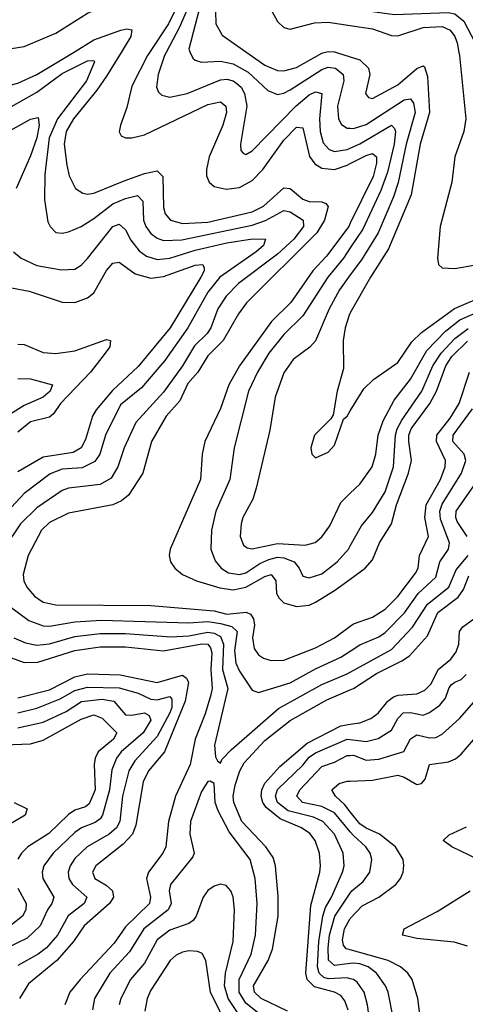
# Model space of a CAD drawing. Header units: inches. Extents: x 1305375 to 1407406, y 744550 to 841633.
# Tile 69 of 256: x 1328956 to 1330363, y 776992 to 780103. Entities that reach past the tile are written whole.
import ezdxf

# ---------------------------------------------------------------- set-up
doc = ezdxf.new("R2010")
doc.units = ezdxf.units.IN
doc.header["$MEASUREMENT"] = 0
for name, color, linetype in [('B3727', 7, 'Continuous'), ('B3728', 7, 'Continuous'), ('B3737', 7, 'Continuous'), ('B3738', 7, 'Continuous')]:
    doc.layers.add(name, color=color, linetype=linetype)

msp = doc.modelspace()

# ---------------------------------------------------------------- linework, layer by layer
at = {"layer": 'B3727', "color": 5}
for points, elevation in [([(1328310.2, 780000), (1328306.1, 779990), (1328319.2, 779970), (1328350, 779959.6), (1328390, 779958.6), (1328430, 779943.5), (1328458.1, 779918.1), (1328479.5, 779890), (1328504.2, 779830), (1328517.7, 779810), (1328550, 779787.8), (1328610, 779775.6), (1328630, 779778.4), (1328658.3, 779790), (1328719.5, 779840.5), (1328801.4, 779890), (1328827.1, 779892.9), (1328870, 779886), (1328887.5, 779887.5), (1328950, 779903.2), (1329010, 779930.1), (1329125.2, 780000)], 1380), ([(1329276.2, 780000), (1329230, 779924.7), (1329199.7, 779880.3), (1329125.1, 779790), (1329102.4, 779750), (1329096.4, 779710), (1329104.1, 779644.1), (1329111.9, 779610), (1329131.8, 779570), (1329155, 779555), (1329170, 779552.1), (1329190, 779555.2), (1329285.5, 779594.5), (1329350, 779617.3), (1329390, 779626.1), (1329408.1, 779608.1), (1329410.1, 779510.1), (1329415.5, 779490), (1329431.9, 779470), (1329470, 779459.2), (1329550, 779464), (1329690, 779495.7), (1329725.6, 779514.4), (1329790, 779571.9), (1329810, 779570.1), (1329850, 779536.2), (1329870, 779529.3), (1329910, 779527.7), (1329922.4, 779522.4), (1329930, 779512.9), (1329918.4, 779470), (1329893.8, 779430), (1329671.7, 779208.3), (1329646.4, 779173.6), (1329598.5, 779090), (1329550, 779041), (1329518.7, 778990), (1329486.7, 778953.3), (1329461.2, 778898.8), (1329417.8, 778850), (1329372.3, 778770), (1329344.4, 778670), (1329299.1, 778600.9), (1329277.3, 778582.7), (1329250, 778570.7), (1329110, 778543.7), (1329050, 778514), (1329024.1, 778490), (1328982.3, 778410), (1328966.8, 778350), (1328969.1, 778330), (1328977.9, 778310), (1329002.1, 778282.1), (1329030, 778262.4), (1329070, 778254.3), (1329370, 778252.2), (1329570, 778235.5), (1329610, 778225.3), (1329671, 778231), (1329684.3, 778224.3), (1329694.4, 778210), (1329696.8, 778190), (1329691.2, 778150), (1329696.5, 778116.5), (1329710, 778096.3), (1329725.9, 778085.9), (1329750, 778078.5), (1329790, 778079.6), (1329890, 778118.6), (1329950.2, 778149.8), (1330000, 778187.1)], 1380), ([(1329365.5, 780000), (1329358.8, 779990), (1329310, 779892.8), (1329293.7, 779826.3), (1329273.6, 779770), (1329269.5, 779749.5), (1329276.3, 779736.3), (1329289.6, 779729.6), (1329309.6, 779729.6), (1329350, 779739.2), (1329550, 779835.1), (1329590, 779844.3), (1329606.5, 779830), (1329608.5, 779810), (1329596.9, 779770), (1329553.9, 779670), (1329545.4, 779630), (1329545.9, 779610), (1329554.1, 779590), (1329570, 779576.4), (1329607.5, 779567.5), (1329650, 779572.7), (1329690, 779594.7), (1329723.2, 779630), (1329790, 779723), (1329830, 779763.3), (1329850, 779761.4), (1329870.9, 779670.9), (1329888, 779648), (1329910, 779634.4), (1329950, 779629.8), (1329990, 779643.9), (1330000, 779649.1)], 1420), ([(1329418.2, 780000), (1329412.9, 779990), (1329392.5, 779930), (1329387.8, 779890), (1329394.1, 779874.1), (1329404.4, 779864.4), (1329430, 779858.6), (1329485.1, 779870), (1329590, 779912.9), (1329610, 779915), (1329630, 779910.3), (1329641.9, 779901.9), (1329654.7, 779890), (1329665.4, 779870), (1329673.3, 779830), (1329653.5, 779710), (1329654.6, 779690), (1329661.7, 779681.7), (1329670, 779677.3), (1329690, 779688.7), (1329828.5, 779831.5), (1329870, 779865.4), (1329890, 779875.4), (1329910.4, 779870.4), (1329903.1, 779790), (1329904.9, 779750), (1329914.4, 779714.4), (1329933.2, 779693.2), (1329950, 779687.1), (1329990, 779693.4), (1330000, 779697.9)], 1440), ([(1329494.4, 780000), (1329502.1, 779982.1), (1329510, 779975.2), (1329529.6, 779969.6), (1329590, 779971.8), (1329630, 779964.4), (1329677.4, 779937.4), (1329739.3, 779879.3), (1329770, 779866.9), (1329790, 779871.3), (1329810, 779882.1), (1329910, 779946.3), (1329930, 779953), (1329953.5, 779950), (1329977.3, 779930), (1329979.1, 779910), (1329959.8, 779830), (1329962.2, 779790), (1329972.1, 779772.1), (1329990, 779761), (1330000, 779760.3)], 1460), ([(1329672.9, 780000), (1329730, 779960.1), (1329770, 779942.9), (1329790, 779941.8), (1329830, 779952.7), (1329910, 779998.1), (1329917.4, 780000)], 1480), ([(1329956.1, 780000), (1330000, 779986.2)], 1480), ([(1328890, 779807.3), (1329010, 779874.2), (1329090, 779933.4), (1329170, 779973.1), (1329190, 779974.3), (1329192, 779970), (1329166.9, 779910), (1329075, 779790), (1329048.3, 779730), (1329034.6, 779614.6), (1329034.2, 779534.2), (1329044.6, 779464.6), (1329051.4, 779450), (1329070, 779431.4), (1329090, 779428.6), (1329110, 779432.8), (1329150, 779450.1), (1329190, 779474.8), (1329250, 779521.1), (1329290, 779538.5), (1329327.8, 779547.8), (1329344.4, 779530), (1329346.6, 779470), (1329353.9, 779450), (1329370, 779427.5), (1329390, 779413.1), (1329410, 779406.1), (1329468.1, 779408.1), (1329690, 779454.2), (1329731.7, 779468.3), (1329790, 779500.1), (1329810, 779496.3), (1329851.1, 779470), (1329852.4, 779450), (1329822.1, 779410), (1329770, 779362.2), (1329646.4, 779270), (1329608.3, 779230), (1329581.9, 779190), (1329559.4, 779130), (1329548.2, 779111.8), (1329507.5, 779072.5), (1329470.1, 779010), (1329410, 778926.6), (1329322.6, 778830), (1329285.8, 778750), (1329265.9, 778690), (1329245, 778655), (1329210, 778634.2), (1329110, 778622.6), (1329090, 778615.9), (1329010, 778561), (1328957.9, 778510), (1328904.4, 778430)], 1360), ([(1328870, 779722.4), (1328990, 779789.1), (1329014.2, 779794.2), (1329017, 779770), (1329009.5, 779730), (1328990, 779673.6), (1328944.1, 779570)], 1340), ([(1328935.6, 779370), (1328960.7, 779350), (1329010, 779327), (1329087.4, 779312.6), (1329130, 779315.5), (1329150, 779328.1), (1329170, 779348.8), (1329250, 779449.6), (1329270, 779457.3), (1329290, 779439.3), (1329306.5, 779406.5), (1329333.3, 779373.3), (1329356.6, 779356.6), (1329390, 779345.8), (1329430, 779349.8), (1329510, 779375), (1329610, 779398), (1329690.6, 779410.6), (1329732.1, 779410), (1329725.6, 779390), (1329702.9, 779370), (1329587.8, 779290), (1329550, 779242.6), (1329486.8, 779130), (1329414.1, 779025.9), (1329340.5, 778939.5), (1329274.1, 778885.9), (1329226.7, 778790), (1329208.5, 778730), (1329192.6, 778707.4), (1329152.4, 778687.6), (1329090, 778682.6), (1329051.6, 778668.4), (1328970, 778606.1), (1328860.8, 778490)], 1340), ([(1330000, 779460.6), (1329994.9, 779450), (1329924.4, 779355.6), (1329881.6, 779310), (1329812.4, 779210), (1329750.7, 779150), (1329649.5, 779010), (1329616.3, 778950), (1329590, 778874.2), (1329540.5, 778770), (1329531.8, 778730), (1329526.5, 778650), (1329431, 778430), (1329428.2, 778410), (1329432, 778390), (1329445.6, 778370), (1329470.2, 778350), (1329513.8, 778330), (1329587.8, 778307.8), (1329630, 778301.7), (1329670.2, 778309.8), (1329730, 778343.6), (1329750.3, 778350.3), (1329764.8, 778330), (1329767.2, 778290), (1329775.4, 778275.4), (1329790, 778260.9), (1329830, 778249.3), (1329870, 778253.5), (1329890, 778262.2), (1329950, 778299.4), (1330000, 778335.9)], 1420), ([(1330000, 779382.1), (1329978.7, 779350), (1329929.1, 779290), (1329850, 779167.1), (1329790, 779108.5), (1329742.2, 779050), (1329706.6, 778990), (1329678.6, 778930), (1329633.1, 778750), (1329619.6, 778650), (1329574.7, 778550), (1329561, 778490), (1329559.8, 778430), (1329573.2, 778393.2), (1329591.5, 778370), (1329615.3, 778355.3), (1329650, 778350.1), (1329670, 778355.6), (1329714.6, 778385.4), (1329742.1, 778397.9), (1329770, 778404.4), (1329790, 778403.3), (1329822.3, 778390), (1329838.5, 778370), (1329850, 778345.2), (1329870, 778339.5), (1329910, 778352.5), (1329958.5, 778390), (1329993.8, 778430), (1330000, 778441)], 1440), ([(1328930, 779255.9), (1328985.7, 779245.7), (1329090, 779210.5), (1329130, 779209.6), (1329170, 779224.4), (1329190, 779240.1), (1329230, 779310.8), (1329250, 779334.5), (1329270, 779337.2), (1329320, 779300), (1329370, 779287.1), (1329410, 779291.4), (1329510, 779327.2), (1329534, 779330), (1329538.5, 779318.5), (1329538.5, 779310), (1329527.3, 779290), (1329430.8, 779129.2), (1329330, 779007.5), (1329248.3, 778931.7), (1329196.8, 778870), (1329185.9, 778850), (1329163.5, 778776.5), (1329149.5, 778750.5), (1329124.7, 778735.4), (1329030, 778720.6), (1328950, 778674.1)], 1320), ([(1330000, 779296.8), (1329965.7, 779250), (1329932.8, 779190), (1329890, 779089), (1329871.6, 779068.4), (1329819.1, 779030), (1329790, 778986.9), (1329763.1, 778910), (1329745.9, 778805.9), (1329702.8, 778622.8), (1329692.1, 778587.9), (1329660.9, 778530), (1329655.2, 778510), (1329652, 778470), (1329662.6, 778442.6), (1329673.9, 778433.9), (1329690, 778431.4), (1329770, 778448), (1329857.2, 778442.8), (1329888.5, 778451.5), (1329910, 778468.8), (1329935.7, 778504.4), (1329970, 778577.7), (1330000, 778606.8)], 1460), ([(1330000, 779177), (1329996.1, 779170), (1329983.4, 779130), (1329977.5, 779090), (1329978.8, 779001.2), (1329958, 778930), (1329945.8, 778854.2), (1329938.4, 778841.6), (1329887.2, 778790), (1329875.5, 778750), (1329878.8, 778730), (1329890, 778718.8), (1329930, 778736.3), (1329950, 778758.8), (1329978.9, 778841.1), (1329990, 778850.8), (1330000, 778867)], 1480), ([(1328950, 779078.1), (1328970, 779077), (1329030, 779051.7), (1329070, 779048.9), (1329130, 779057.1), (1329230, 779092.3), (1329242, 779090), (1329239.8, 779070), (1329225.1, 779050), (1329178.8, 778990), (1329084.7, 778890), (1329062.6, 778857.4), (1329050, 778847.6), (1328990, 778832.3), (1328950, 778800.3)], 1280), ([(1328950, 778969.6), (1328990, 778968.3), (1329058.7, 778950), (1329051.4, 778930), (1329030.1, 778910), (1328970, 778884.6), (1328923.9, 778856.1)], 1260), ([(1328923.6, 778250), (1328984.7, 778204.6), (1329030, 778188.3), (1329050, 778187.1), (1329130, 778200.5), (1329213.8, 778206.2), (1329490, 778197.2), (1329550, 778201.8), (1329590, 778195.1), (1329625.3, 778185.3), (1329642.3, 778170), (1329634, 778110), (1329638.8, 778070), (1329650, 778044.8), (1329690, 777984.7), (1329710, 777977.2), (1329810, 778007.8), (1329890, 778052.5), (1329970, 778088.7), (1330000, 778108.1)], 1360), ([(1328936.8, 778150), (1328973.8, 778133.8), (1329010, 778126.4), (1329050, 778130.6), (1329130, 778154.1), (1329210, 778163.9), (1329290, 778164.2), (1329433.4, 778153.4), (1329490, 778156.6), (1329550, 778168), (1329570, 778165.2), (1329590, 778154.7), (1329599, 778130), (1329596.3, 778050), (1329613, 777990), (1329570.8, 777810.8), (1329574.3, 777774.3), (1329580.8, 777760.8), (1329590, 777754.4), (1329594.6, 777765.4), (1329623.9, 777796.1), (1329773, 777927), (1329910, 778002.2), (1329990, 778035.8), (1330000, 778041.4)], 1340), ([(1328930, 778086.7), (1328970, 778072.4), (1329013.1, 778073.1), (1329130.1, 778109.9), (1329210, 778121.1), (1329290, 778121.1), (1329410, 778108.8), (1329531.1, 778131.1), (1329550, 778129.7), (1329558.5, 778118.5), (1329562.6, 778102.6), (1329559.1, 778050), (1329563.2, 777990), (1329558.9, 777970), (1329541.4, 777910), (1329509.6, 777830), (1329494.6, 777750), (1329447.5, 777650), (1329426.1, 777570), (1329417.2, 777490), (1329407.6, 777470), (1329362.5, 777410), (1329356.4, 777390), (1329369.1, 777330), (1329366.1, 777310), (1329290, 777236.3), (1329254.5, 777185.5), (1329146.4, 777070), (1329114.3, 777030), (1329097.7, 776990)], 1320), ([(1328950, 777960.9), (1329050, 777986), (1329130, 778026.3), (1329170, 778035.9), (1329273, 778032.9), (1329390, 778008.5), (1329470, 778032.2), (1329482.3, 778022.3), (1329488.4, 778008.4), (1329478.1, 777950), (1329412.9, 777790), (1329362.9, 777730), (1329345.3, 777694.7), (1329322.2, 777557.8), (1329312.1, 777530), (1329282.3, 777497.7), (1329195.6, 777430), (1329185.1, 777410), (1329193.2, 777390), (1329228.4, 777368.4), (1329248.2, 777350), (1329252.2, 777330), (1329239, 777310), (1329159.7, 777240.3), (1329125, 777190), (1329072.9, 777130), (1328983.5, 777056.5), (1328954.7, 777010)], 1280), ([(1328950, 777913), (1329010, 777927.7), (1329083.2, 777956.8), (1329130, 777983.5), (1329170, 777993.8), (1329270, 777992.1), (1329330, 777974.7), (1329370, 777956.2), (1329390, 777954.2), (1329430, 777964.4), (1329436.1, 777956.1), (1329435.8, 777930), (1329430, 777913.4), (1329390, 777838), (1329319.1, 777760.9), (1329300.1, 777730), (1329280.8, 777650), (1329272, 777570), (1329261.7, 777550), (1329238.1, 777530), (1329169.1, 777490), (1329130, 777453.2), (1329115, 777430), (1329109, 777410), (1329110.8, 777390), (1329122.3, 777370), (1329167.9, 777330), (1329159.6, 777310), (1329108.4, 777271.6), (1329075.2, 777210), (1329040.5, 777170), (1329013.9, 777150), (1328950, 777115)], 1260), ([(1329801.2, 776970), (1329718.2, 777010), (1329697.6, 777030), (1329694.5, 777050), (1329740.8, 777130), (1329753.8, 777166.2), (1329772.1, 777270), (1329772.3, 777332.3), (1329763.5, 777430), (1329755.8, 777455.8), (1329733.5, 777490), (1329657.2, 777570), (1329631.9, 777630), (1329629.7, 777650), (1329635.9, 777684.1), (1329651.2, 777730), (1329665.2, 777754.8), (1329730, 777825.4), (1329810, 777889.2), (1329925.7, 777954.3), (1330000, 777985.4)], 1320), ([(1328950, 777865.2), (1329030, 777884), (1329102.4, 777917.6), (1329151.2, 777948.8), (1329215.9, 777955.9), (1329252.6, 777950), (1329290, 777907.1), (1329310, 777906), (1329350, 777913), (1329364.6, 777904.6), (1329369.3, 777890), (1329345.9, 777850), (1329276, 777790), (1329261.8, 777770), (1329246.8, 777733.2), (1329239.2, 777670), (1329217.5, 777590), (1329210, 777578.3), (1329193.5, 777566.5), (1329150.5, 777549.5), (1329130, 777535), (1329061.2, 777470), (1329032.3, 777430), (1329026.8, 777410), (1329028.2, 777390), (1329063.4, 777330), (1329057.2, 777310), (1329043.3, 777290), (1329020.3, 777239.7), (1328978.8, 777201.2), (1328910, 777167.7)], 1240), ([(1328850, 777810.1), (1328990, 777815.4), (1329030, 777827.1), (1329150, 777893), (1329190, 777906.3), (1329216.5, 777896.5), (1329262.3, 777850), (1329251.7, 777830), (1329203, 777790), (1329193.9, 777770), (1329190.4, 777749.6), (1329193.5, 777670), (1329174.7, 777625.3), (1329163.9, 777616.1), (1329130, 777605.1), (1329110, 777591.7), (1329048.1, 777531.9), (1328981.7, 777490), (1328961.6, 777470), (1328949.8, 777450.2)], 1220), ([(1329993.7, 776973.7), (1329982.7, 777002.7), (1329970, 777019.3), (1329950.3, 777030.3), (1329887, 777047), (1329864.1, 777070), (1329859.5, 777090), (1329875.4, 777304.6), (1329903.3, 777410), (1329906.1, 777430), (1329902.8, 777470), (1329888.7, 777510), (1329872.2, 777532.2), (1329846.2, 777550), (1329778.4, 777578.4), (1329733.8, 777613.8), (1329723.4, 777630), (1329718.8, 777650), (1329720.6, 777670), (1329730, 777691.2), (1329776.9, 777743.1), (1329863.4, 777816.7), (1329970, 777872.3), (1330000, 777876.7)], 1280), ([(1330000, 777072.9), (1329990, 777075.3), (1329930, 777072.3), (1329916.5, 777076.5), (1329901.4, 777090), (1329896.1, 777110), (1329901, 777190), (1329912.7, 777270), (1329922, 777298), (1329941.1, 777330), (1329975.7, 777410), (1329980.7, 777430), (1329977.5, 777470), (1329949.6, 777530), (1329913.1, 777570), (1329883.6, 777583.6), (1329803.8, 777603.8), (1329770.5, 777630), (1329763.3, 777650), (1329770, 777670.7), (1329850, 777747.3), (1329870, 777772.7), (1329890, 777786.5), (1329990, 777830.3), (1330000, 777829)], 1260), ([(1330000, 777537.2), (1329950, 777596.9), (1329910, 777616.8), (1329849.2, 777630), (1329830.9, 777650), (1329840.1, 777670), (1329910, 777743.1), (1329950, 777757), (1329990, 777778.1), (1330000, 777778.6)], 1240), ([(1329726.4, 776950), (1329670, 776995.1), (1329648.5, 777030), (1329649, 777070), (1329686.4, 777150), (1329701, 777210), (1329705.4, 777310), (1329699.9, 777390), (1329683.8, 777450), (1329616.8, 777536.8), (1329582.8, 777602.8), (1329572.8, 777630), (1329569.5, 777689.5), (1329557.2, 777697.2), (1329550, 777696.3), (1329530, 777664.2), (1329494.7, 777570), (1329493.3, 777530), (1329506.4, 777470), (1329502.5, 777457.5), (1329432.4, 777370), (1329427.9, 777350), (1329433.8, 777310), (1329424.7, 777290), (1329347.4, 777230), (1329302, 777158), (1329240.1, 777090), (1329191.8, 777010), (1329185.4, 776974.6)], 1340), ([(1330000, 777600.6), (1329982.7, 777622.7), (1329953.3, 777650), (1329941.7, 777670), (1329964.7, 777690), (1329990, 777696.9), (1330000, 777697.4)], 1220), ([(1328937.6, 777630), (1328979.1, 777610), (1328972.8, 777590), (1328921, 777559)], 1180), ([(1329680.6, 776910), (1329614.4, 777010), (1329602.4, 777050), (1329605.6, 777090), (1329630.3, 777190), (1329634.5, 777290), (1329630, 777331.5), (1329622.2, 777350), (1329607.6, 777367.6), (1329590, 777371.5), (1329570, 777365.7), (1329550, 777351.5), (1329535.3, 777330), (1329513.4, 777270), (1329503.1, 777256.9), (1329490, 777247), (1329430, 777226.5), (1329390, 777195.7), (1329350, 777121.8), (1329305.2, 777070), (1329275.1, 777010), (1329269.3, 776990)], 1360), ([(1328950, 777358.9), (1328976.4, 777310), (1328975.2, 777290), (1328964.7, 777270), (1328930, 777243.3)], 1220), ([(1330000, 777120.4), (1329950, 777114.1), (1329931.3, 777131.3), (1329930.2, 777170.2), (1329934.6, 777210), (1329951.3, 777270), (1330000, 777343.1)], 1240), ([(1330000, 777163.6), (1329987.2, 777167.2), (1329978.8, 777178.8), (1329975.2, 777195.2), (1329981.8, 777230), (1329998.6, 777261.4), (1330000, 777263)], 1220), ([(1329617.6, 776910), (1329557.8, 777030), (1329543.9, 777130), (1329532.4, 777152.4), (1329518.7, 777158.7), (1329490, 777160.7), (1329470, 777156.6), (1329450, 777147.3), (1329430.9, 777130), (1329370, 777037), (1329358.1, 777010), (1329351.3, 776970)], 1380)]:
    msp.add_lwpolyline(points, dxfattribs=dict(at, elevation=elevation))
at = {"layer": 'B3728', "color": 5}
for points, elevation in [([(1328947.6, 780467.6), (1328967.1, 780447.1), (1329030, 780422.7), (1329145.9, 780405.9), (1329181.3, 780390), (1329179.3, 780370), (1329127, 780307), (1329120.1, 780290), (1329110.8, 780229.2), (1329098, 780190), (1329099.5, 780180.5), (1329094, 780174), (1329102, 780178), (1329110, 780172.7), (1329190, 780195), (1329350, 780248.8), (1329570, 780382.2), (1329579.6, 780379.6), (1329588.1, 780370), (1329575.1, 780330), (1329544.5, 780275.5), (1329460.5, 780079.5), (1329418.2, 780000)], 1440), ([(1328930, 780012.5), (1328970, 780019), (1329070, 780061.3), (1329170, 780124.2), (1329350, 780200.6), (1329470, 780274.6), (1329490, 780276.7), (1329496.2, 780270), (1329496, 780250), (1329470, 780180.5), (1329425.8, 780090), (1329365.5, 780000)], 1420), ([(1329530, 780163.6), (1329490.1, 780010.1), (1329494.4, 780000)], 1460), ([(1329573.6, 780130), (1329575.1, 780090), (1329594.7, 780054.7), (1329672.9, 780000)], 1480), ([(1329751.8, 780130), (1329770, 780097.5), (1329790, 780079.2), (1329810, 780073.3), (1329886.4, 780093.6), (1329930, 780096), (1330000, 780085.3)], 1520), ([(1329125.2, 780000), (1329190, 780039.3), (1329275.1, 780070), (1329294.1, 780074.1), (1329310, 780071.3), (1329306.8, 780050), (1329276.2, 780000)], 1380), ([(1329917.4, 780000), (1329930, 780003.2), (1329950, 780001.9), (1329956.1, 780000)], 1480)]:
    msp.add_lwpolyline(points, dxfattribs=dict(at, elevation=elevation))
at = {"layer": 'B3737', "color": 5}
for points, elevation in [([(1330000, 779986.2), (1330030, 779976.8), (1330057.4, 779950), (1330062.1, 779930), (1330047.5, 779870), (1330057.2, 779857.2), (1330070, 779854.2), (1330150, 779897.6), (1330210, 779949.6), (1330230, 779957.6), (1330234.1, 779954.1), (1330243.5, 779923.5), (1330250.5, 779810), (1330220.9, 779710), (1330191.9, 779550), (1330120.4, 779379.6), (1330063.4, 779290), (1330000, 779177)], 1480), ([(1330343.1, 780000), (1330345.1, 779990), (1330364.9, 779790), (1330358.8, 779750), (1330329.7, 779670.3), (1330320.5, 779590), (1330283.4, 779450), (1330275.4, 779350), (1330278.3, 779330), (1330290, 779319), (1330330, 779316.6), (1330390, 779328.1)], 1520), ([(1330000, 779760.3), (1330010, 779759.6), (1330050, 779772.4), (1330170, 779849.7), (1330190, 779853.5), (1330200.1, 779840.1), (1330204.4, 779810), (1330176.3, 779710), (1330151.1, 779588.9), (1330136.5, 779543.5), (1330087.6, 779430), (1330035.2, 779344.8), (1330000, 779296.8)], 1460), ([(1330000, 779697.9), (1330030, 779711.3), (1330130, 779770.1), (1330139.9, 779759.9), (1330142.8, 779750), (1330138.3, 779710), (1330118, 779622), (1330096.1, 779563.9), (1330039.1, 779440.9), (1330000, 779382.1)], 1440), ([(1330000, 779649.1), (1330050, 779674.7), (1330070, 779680.1), (1330082.6, 779670), (1330083, 779650), (1330071.7, 779608.3), (1330000, 779460.6)], 1420), ([(1330000, 778867), (1330043.1, 778936.9), (1330073.6, 778966.4), (1330150, 779020.4), (1330194.7, 779085.3), (1330225.3, 779114.7), (1330329.4, 779190.6), (1330430, 779233.6)], 1480), ([(1330000, 778606.8), (1330030, 778635.9), (1330069.4, 778690), (1330080.5, 778730), (1330088.5, 778790), (1330103.9, 778836.1), (1330138.7, 778901.3), (1330190, 778967.2), (1330241.5, 779058.5), (1330300.7, 779119.3), (1330345.5, 779154.5), (1330456.5, 779203.5)], 1460), ([(1330000, 778441), (1330035.6, 778504.4), (1330070, 778545.9), (1330110, 778611.5), (1330136.7, 778690), (1330142.7, 778790), (1330148.4, 778810), (1330162.3, 778837.7), (1330225.7, 778930), (1330260.8, 779010), (1330287.3, 779050), (1330330, 779096), (1330372.4, 779127.7)], 1440), ([(1330000, 778335.9), (1330046.8, 778370), (1330070, 778396.8), (1330092.4, 778450), (1330129.9, 778510), (1330146.2, 778570), (1330184, 778670), (1330193.3, 778710), (1330184.9, 778770), (1330185.2, 778790), (1330191.9, 778810), (1330251.3, 778890), (1330272.1, 778930), (1330301.8, 779010), (1330321.2, 779038.8), (1330370, 779087)], 1420), ([(1330000, 778187.1), (1330010, 778194.6), (1330070, 778215.8), (1330110, 778240.1), (1330150, 778281), (1330205.9, 778354.1), (1330214.5, 778370), (1330218.8, 778410), (1330247.4, 778470), (1330235.7, 778530), (1330239.4, 778570), (1330285, 778650), (1330299.8, 778690), (1330300.8, 778710), (1330272.7, 778770), (1330273, 778790), (1330315.9, 778844.1), (1330343.5, 778890), (1330376.2, 778990)], 1380), ([(1330000, 778108.1), (1330030, 778127.4), (1330090, 778153.6), (1330110, 778167.2), (1330171.4, 778228.5), (1330214, 778290), (1330270, 778342), (1330283.3, 778390), (1330310.7, 778430), (1330312.9, 778450), (1330285.1, 778525.1), (1330282.7, 778550), (1330290, 778572.9), (1330351.5, 778670), (1330364.6, 778710), (1330359.2, 778730), (1330323.8, 778770), (1330325, 778790), (1330386.1, 778873.9)], 1360), ([(1330369.6, 778470), (1330337.5, 778517.5), (1330333.1, 778530), (1330334.2, 778550), (1330414.6, 778665.4)], 1340), ([(1330000, 778041.4), (1330130, 778113.3), (1330196.8, 778183.2), (1330243.5, 778256.5), (1330311, 778310), (1330334.7, 778365.3), (1330372.2, 778410)], 1340), ([(1330000, 777985.4), (1330010.3, 777989.7), (1330082.3, 778037.7), (1330162.9, 778077.1), (1330186.5, 778093.5), (1330243.5, 778156.5), (1330276, 778230), (1330341.2, 778278.8), (1330357.7, 778302.3), (1330374.5, 778345.5)], 1320), ([(1330000, 777876.7), (1330030, 777881.1), (1330065.1, 777894.9), (1330088.3, 777911.7), (1330118.7, 777950), (1330136.6, 777963.4), (1330151.1, 777968.9), (1330210, 777973.1), (1330235.8, 777984.2), (1330255.4, 778004.6), (1330277.6, 778050), (1330317.4, 778082.6), (1330334.1, 778105.9), (1330342.7, 778130), (1330345.3, 778170), (1330355.5, 778184.6), (1330401.3, 778218.7)], 1280), ([(1330000, 777829), (1330050, 777822.6), (1330088.1, 777831.9), (1330130, 777858.5), (1330150, 777895.4), (1330167.1, 777912.9), (1330190, 777913.9), (1330230, 777905.8), (1330250, 777913.8), (1330282.7, 777937.3), (1330300.8, 777959.2), (1330310.8, 777990), (1330319, 778001), (1330329.7, 778010.3), (1330350, 778018.1), (1330365.9, 778034.1)], 1260), ([(1330000, 777778.6), (1330010, 777779), (1330050, 777763.8), (1330090, 777766.4), (1330169, 777791), (1330190, 777830.8), (1330210, 777843.4), (1330250, 777834), (1330270, 777835.1), (1330290, 777845.5), (1330345.3, 777894.7), (1330419.8, 777980.2)], 1240), ([(1330000, 777697.4), (1330070, 777700.6), (1330150, 777716.4), (1330170.1, 777710.1), (1330210, 777686.4), (1330225.1, 777690), (1330236.5, 777703.5), (1330250, 777750.1), (1330310, 777758.1), (1330332.7, 777767.3), (1330350, 777782), (1330390, 777828.8)], 1220), ([(1330000, 777263), (1330037.1, 777302.9), (1330090.5, 777330), (1330143.8, 777370), (1330158.8, 777390), (1330167.1, 777410), (1330169.3, 777430.7), (1330166.6, 777450), (1330142.8, 777490), (1330092.2, 777530), (1330050, 777548.3), (1330030, 777562.2), (1330000, 777600.6)], 1220), ([(1330000, 777343.1), (1330004.6, 777350), (1330040.5, 777379.5), (1330061.9, 777410), (1330068, 777450), (1330062.5, 777470), (1330049.5, 777490), (1330010, 777525.3), (1330000, 777537.2)], 1240), ([(1330403.9, 777450), (1330320.7, 777490), (1330293.1, 777510), (1330312.4, 777527.6), (1330367.2, 777552.8)], 1180), ([(1330370, 777175.8), (1330328.3, 777188.3), (1330210, 777200.2), (1330165, 777210), (1330170.6, 777230), (1330274.7, 777285.3), (1330378.6, 777350)], 1180), ([(1330226, 776910), (1330213.4, 777010), (1330195.3, 777070), (1330181.3, 777090), (1330158.4, 777110), (1330119.9, 777130), (1330000, 777163.6)], 1220), ([(1330135.5, 776950), (1330119.5, 777030), (1330110.8, 777050.8), (1330083.2, 777090), (1330056.6, 777110), (1330030, 777119.7), (1330010, 777121.6), (1330000, 777120.4)], 1240), ([(1330000, 776633.1), (1330019.1, 776710), (1330052.6, 776770), (1330067.3, 776830), (1330068, 776890), (1330054.8, 776990), (1330043.7, 777030), (1330021.9, 777061.9), (1330010, 777070.6), (1330000, 777072.9)], 1260)]:
    msp.add_lwpolyline(points, dxfattribs=dict(at, elevation=elevation))
at = {"layer": 'B3738', "color": 5}
for points, elevation in [([(1330000, 780139.1), (1330139.6, 780119.6), (1330310, 780126.4), (1330330, 780122.3), (1330358.8, 780098.8), (1330405.1, 780010), (1330406.7, 780000)], 1540), ([(1330000, 780085.3), (1330070, 780074.6), (1330130, 780053.6), (1330150, 780052.1), (1330230, 780078.9), (1330290, 780082), (1330315, 780070), (1330329.8, 780050), (1330337.1, 780030), (1330343.1, 780000)], 1520)]:
    msp.add_lwpolyline(points, dxfattribs=dict(at, elevation=elevation))

doc.saveas('drawing.dxf')
